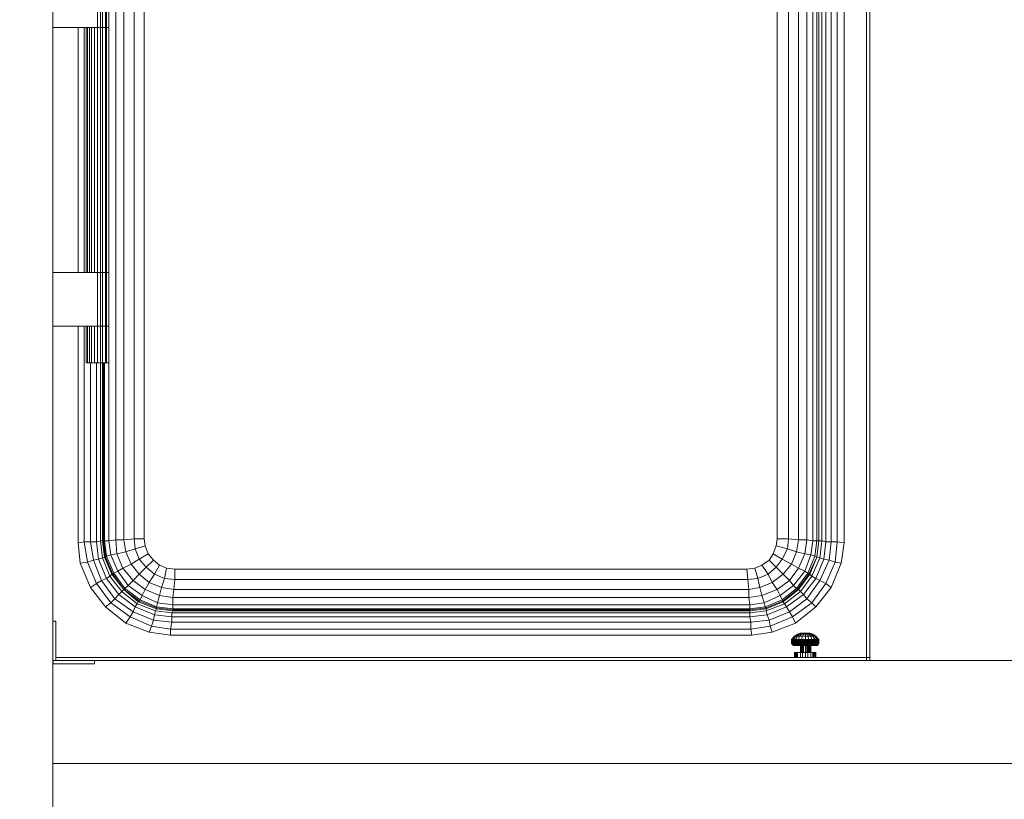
# Model space of a CAD drawing. Header units: millimetres. Extents: x 352 to 350573, y -22 to 37733.
# Tile 102 of 214: x 63345 to 65273, y 18681 to 20206. Entities that reach past the tile are written whole.
import ezdxf

# ---------------------------------------------------------------- set-up
doc = ezdxf.new("R2010")
doc.units = ezdxf.units.MM
doc.layers.add('PDF$_83$new_ifc_RVT-1-В_Этаж$01_Сводный$A-WALL', color=7, linetype='Continuous', true_color=0xdddd6e)
doc.layers.add('PDF$_83$new_ifc_RVT-1-В_Этаж$01_Сводный$M-EQPM', color=7, linetype='Continuous', true_color=0xbababa)

msp = doc.modelspace()

# ---------------------------------------------------------------- linework, layer by layer
at = {"layer": 'PDF$_83$new_ifc_RVT-1-В_Этаж$01_Сводный$A-WALL', "lineweight": 0}
msp.add_lwpolyline([(63410.1, 19029.5), (63410.1, 21551.8), (63209.2, 21551.8), (63209.2, 13951.2), (63410.1, 13951.2), (63410.1, 18948), (63410.1, 18751), (68056.8, 18751), (68056.8, 18952), (65003.4, 18952)], dxfattribs=at)
at = {"layer": 'PDF$_83$new_ifc_RVT-1-В_Этаж$01_Сводный$M-EQPM', "lineweight": 0}
for points in [[(65009.4, 18952), (65009.4, 18957.9), (65009.4, 20630.8), (64689.1, 20951.1), (64663.2, 20951.1), (64663.2, 20863.5)], [(63589.1, 19190.7), (63591.1, 19176.7), (63589.1, 19190.7), (63569.2, 19190.7), (63569.2, 20712.4), (63549.3, 20714.4), (63553.3, 20738.2), (63535.4, 20742.2), (63547.3, 20770), (63537.4, 20776), (63557.3, 20803.9), (63551.3, 20809.8), (63581.1, 20831.7), (63579.2, 20833.7), (63549.3, 20811.8), (63545.3, 20815.8), (63521.5, 20786), (63515.5, 20789.9), (63499.6, 20752.1), (63489.6, 20754.1), (63483.7, 20718.3), (63471.7, 20718.3), (63471.7, 20296.6)], [(63597.1, 19160.8), (63591.1, 19176.7), (63571.2, 19170.8), (63569.2, 19190.7), (63549.3, 19188.7), (63549.3, 20714.4), (63533.4, 20714.4), (63535.4, 20742.2), (63523.5, 20744.2), (63537.4, 20776), (63529.4, 20780), (63551.3, 20809.8), (63549.3, 20811.8), (63527.4, 20782), (63525.4, 20782), (63521.5, 20786), (63507.5, 20750.2), (63499.6, 20752.1), (63495.6, 20718.3), (63483.7, 20718.3), (63483.7, 20368.2)], [(63632.9, 19133), (63648.8, 19131), (64768.7, 19131), (64784.6, 19133), (64798.5, 19138.9), (64812.4, 19148.9), (64820.4, 19160.8), (64826.4, 19176.7), (64828.4, 19190.7), (64828.4, 20712.4), (64826.4, 20726.3), (64820.4, 20742.2), (64812.4, 20754.1), (64798.5, 20764.1), (64784.6, 20770), (64768.7, 20772), (64742.8, 20772), (64768.7, 20772)], [(64826.4, 20726.3), (64820.4, 20742.2), (64838.3, 20752.1), (64848.2, 20732.3), (64866.1, 20738.2), (64870.1, 20714.4), (64870.1, 19188.7), (64886, 19188.7), (64886, 20714.4), (64870.1, 20714.4), (64850.2, 20712.4), (64848.2, 20732.3), (64826.4, 20726.3), (64828.4, 20712.4)], [(64907.9, 20732.3), (64909.9, 20716.3), (64909.9, 19186.7), (64905.9, 19154.8), (64911.9, 19152.9), (64896, 19117.1), (64874.1, 19087.2), (64880.1, 19081.2), (64846.3, 19057.4), (64808.5, 19041.5), (64812.4, 19031.5), (64776.6, 19027.5), (64776.6, 19013.6), (63640.8, 19013.6), (63640.8, 19001.7)], [(64905.9, 20734.2), (64909.9, 20716.3), (64905.9, 20716.3), (64905.9, 19186.7), (64898, 19186.7), (64894, 19158.8), (64882.1, 19160.8), (64886, 19188.7), (64898, 19186.7), (64898, 20716.3), (64905.9, 20716.3), (64903.9, 20736.2)], [(63519.5, 20716.3), (63519.5, 19186.7), (63533.4, 19188.7), (63535.4, 19160.8), (63553.3, 19164.8), (63563.2, 19140.9), (63579.2, 19121), (63567.2, 19109.1), (63547.3, 19133), (63537.4, 19127), (63523.5, 19158.8), (63515.5, 19156.8), (63511.5, 19186.7), (63509.5, 19186.7), (63507.5, 19186.7), (63507.5, 19534.8), (63507.5, 19606.4), (63513.5, 19606.4), (63513.5, 19711.8), (63513.5, 20191.2), (63513.5, 20296.6)], [(63509.5, 19534.8), (63509.5, 19186.7), (63513.5, 19154.8), (63527.4, 19121), (63525.4, 19121), (63549.3, 19091.2), (63527.4, 19121), (63529.4, 19123), (63551.3, 19093.2), (63549.3, 19091.2), (63579.2, 19069.3), (63577.2, 19067.3), (63575.2, 19063.3), (63571.2, 19057.4), (63609, 19041.5), (63611, 19049.4), (63642.8, 19045.4), (63644.8, 19049.4), (64774.6, 19049.4), (64774.6, 19051.4), (64806.5, 19055.4), (64804.5, 19057.4), (64774.6, 19053.4), (64774.6, 19061.4), (63644.8, 19061.4), (63644.8, 19075.3), (63646.8, 19091.2), (63622.9, 19095.2), (63628.9, 19113.1), (63609, 19121), (63618.9, 19138.9), (63607, 19148.9), (63597.1, 19160.8), (63579.2, 19150.9), (63571.2, 19170.8), (63553.3, 19164.8), (63549.3, 19188.7), (63533.4, 19188.7), (63533.4, 20714.4)], [(64850.2, 20712.4), (64850.2, 19190.7), (64870.1, 19188.7), (64866.1, 19164.8), (64882.1, 19160.8), (64870.1, 19133), (64852.2, 19109.1), (64828.4, 19091.2), (64798.5, 19079.3), (64772.7, 19075.3), (63644.8, 19075.3), (63618.9, 19079.3), (63591.1, 19091.2), (63585.1, 19079.3), (63581.1, 19071.3), (63613, 19057.4), (63644.8, 19053.4), (63644.8, 19051.4), (63613, 19055.4), (63613, 19057.4), (63615, 19065.3), (63585.1, 19079.3), (63557.3, 19099.2), (63567.2, 19109.1), (63591.1, 19091.2), (63599, 19105.1), (63579.2, 19121), (63593.1, 19135), (63579.2, 19150.9), (63563.2, 19140.9), (63547.3, 19133), (63535.4, 19160.8), (63523.5, 19158.8), (63519.5, 19186.7), (63511.5, 19186.7), (63511.5, 19534.8)], [(63589.1, 20712.4), (63589.1, 19190.7), (63589.1, 19950.5), (63589.1, 20712.4)], [(64828.4, 19190.7), (64828.4, 19950.5), (64828.4, 20712.4)], [(64864.2, 19025.6), (64858.2, 19037.5), (64896, 19065.3), (64886, 19073.3), (64911.9, 19109.1), (64903.9, 19113.1), (64919.9, 19150.9), (64911.9, 19152.9), (64915.9, 19186.7), (64909.9, 19186.7), (64909.9, 20716.3), (64915.9, 20716.3), (64915.9, 19186.7), (64923.8, 19184.7), (64919.9, 19150.9), (64929.8, 19148.9), (64911.9, 19109.1), (64923.8, 19103.1), (64896, 19065.3), (64903.9, 19057.4)], [(64923.8, 20716.3), (64923.8, 19184.7), (64933.8, 19184.7), (64929.8, 19148.9), (64941.7, 19144.9), (64923.8, 19103.1), (64933.8, 19095.2)], [(64933.8, 20706.4), (64933.8, 19184.7), (64945.7, 19184.7), (64941.7, 19144.9), (64953.7, 19142.9)], [(64945.7, 20694.5), (64945.7, 19184.7), (64959.6, 19182.7)], [(64959.6, 20680.5), (64959.6, 19182.7), (64953.7, 19142.9), (64933.8, 19095.2), (64903.9, 19057.4), (64864.2, 19025.6), (64818.4, 19007.6), (64778.6, 19001.7), (63640.8, 19001.7), (63599, 19007.6), (63553.3, 19025.6)], [(65009.4, 18957.9), (65003.4, 18957.9), (65003.4, 20636.8)], [(63503.6, 20296.6), (63503.6, 20191.2), (63503.6, 19711.8), (63507.5, 19711.8), (63513.5, 19711.8), (63515.5, 19711.8), (63515.5, 20191.2), (63519.5, 20191.2), (63515.5, 20191.2), (63513.5, 20191.2), (63507.5, 20191.2), (63503.6, 20191.2), (63497.6, 20191.2), (63410.1, 20191.2)], [(63515.5, 20296.6), (63515.5, 20191.2), (63513.5, 20191.2), (63507.5, 20191.2), (63503.6, 20191.2), (63497.6, 20191.2), (63497.6, 20296.6)], [(63507.5, 20296.6), (63507.5, 20191.2), (63507.5, 19711.8), (63507.5, 19606.4), (63503.6, 19606.4), (63503.6, 19534.8), (63503.6, 19186.7), (63507.5, 19152.9), (63499.6, 19150.9), (63515.5, 19113.1), (63505.6, 19109.1), (63531.4, 19073.3), (63539.4, 19081.2), (63571.2, 19057.4), (63567.2, 19047.4), (63607, 19031.5), (63609, 19041.5), (63642.8, 19037.5), (63642.8, 19045.4), (64774.6, 19045.4), (64774.6, 19049.4), (64806.5, 19053.4), (64806.5, 19055.4), (64840.3, 19069.3), (64840.3, 19067.3), (64842.3, 19063.3), (64846.3, 19057.4), (64852.2, 19047.4), (64812.4, 19031.5), (64814.4, 19019.6), (64776.6, 19013.6), (64778.6, 19001.7)], [(63519.5, 20296.6), (63519.5, 20191.2), (63519.5, 20296.6)], [(63459.8, 19711.8), (63459.8, 20191.2)], [(63471.7, 20191.2), (63471.7, 19711.8)], [(63477.7, 19711.8), (63477.7, 20191.2)], [(63481.7, 19711.8), (63481.7, 20191.2)], [(63485.7, 19711.8), (63485.7, 20191.2)], [(63491.6, 19711.8), (63491.6, 20191.2)], [(63497.6, 19534.8), (63497.6, 19606.4), (63503.6, 19606.4), (63507.5, 19606.4), (63513.5, 19606.4), (63515.5, 19606.4), (63519.5, 19606.4), (63519.5, 19534.8), (63519.5, 19606.4), (63515.5, 19606.4), (63515.5, 19711.8), (63519.5, 19711.8), (63519.5, 20191.2), (63519.5, 19711.8), (63515.5, 19711.8), (63513.5, 19711.8), (63507.5, 19711.8), (63503.6, 19711.8), (63497.6, 19711.8), (63497.6, 20191.2)], [(63519.5, 20191.2), (63519.5, 20191.2)], [(63519.5, 20191.2), (63519.5, 20191.2)], [(63410.1, 19711.8), (63497.6, 19711.8), (63503.6, 19711.8), (63503.6, 19606.4), (63497.6, 19606.4), (63410.1, 19606.4)], [(63497.6, 19606.4), (63497.6, 19711.8)], [(63519.5, 19711.8), (63519.5, 19711.8)], [(63519.5, 19711.8), (63519.5, 19711.8)], [(63463.8, 19142.9), (63459.8, 19182.7), (63459.8, 19606.4)], [(63471.7, 19606.4), (63471.7, 19184.7), (63477.7, 19144.9), (63495.6, 19103.1), (63505.6, 19109.1), (63489.6, 19148.9), (63499.6, 19150.9), (63495.6, 19184.7), (63503.6, 19186.7), (63507.5, 19186.7), (63511.5, 19154.8), (63525.4, 19121), (63521.5, 19117.1), (63515.5, 19113.1), (63539.4, 19081.2), (63545.3, 19087.2), (63549.3, 19091.2), (63577.2, 19067.3), (63613, 19053.4), (63644.8, 19049.4), (63644.8, 19051.4), (64774.6, 19051.4), (64774.6, 19053.4), (63644.8, 19053.4), (63644.8, 19061.4), (63615, 19065.3), (63618.9, 19079.3), (63622.9, 19095.2), (63599, 19105.1), (63609, 19121), (63593.1, 19135), (63607, 19148.9), (63597.1, 19160.8), (63591.1, 19176.7)], [(63519.5, 19534.8), (63515.5, 19534.8), (63513.5, 19534.8), (63507.5, 19534.8), (63503.6, 19534.8), (63497.6, 19534.8), (63491.6, 19534.8), (63485.7, 19534.8), (63481.7, 19534.8), (63477.7, 19534.8), (63475.7, 19534.8), (63475.7, 19606.4), (63475.7, 19534.8)], [(63477.7, 19534.8), (63477.7, 19606.4)], [(63481.7, 19534.8), (63481.7, 19606.4)], [(63485.7, 19534.8), (63485.7, 19606.4)], [(63491.6, 19534.8), (63491.6, 19606.4)], [(63513.5, 19534.8), (63513.5, 19606.4), (63515.5, 19606.4), (63515.5, 19534.8)], [(63519.5, 19606.4), (63519.5, 19606.4)], [(63519.5, 19606.4), (63519.5, 19606.4)], [(63483.7, 19534.8), (63483.7, 19184.7), (63471.7, 19184.7), (63459.8, 19182.7)], [(63495.6, 19534.8), (63495.6, 19184.7), (63483.7, 19184.7), (63489.6, 19148.9), (63477.7, 19144.9), (63463.8, 19142.9), (63483.7, 19095.2)], [(63475.7, 19534.8), (63475.7, 19534.8)], [(63519.5, 19534.8), (63519.5, 19534.8)], [(64798.5, 19138.9), (64812.4, 19148.9), (64826.4, 19135), (64810.4, 19121), (64818.4, 19105.1), (64840.3, 19121), (64852.2, 19109.1), (64860.2, 19099.2), (64882.1, 19127), (64888, 19123), (64901.9, 19156.8), (64905.9, 19154.8), (64909.9, 19186.7), (64905.9, 19186.7), (64901.9, 19156.8), (64894, 19158.8), (64882.1, 19127), (64870.1, 19133), (64856.2, 19140.9), (64866.1, 19164.8), (64848.2, 19170.8), (64850.2, 19190.7), (64828.4, 19190.7), (64826.4, 19176.7)], [(64909.9, 19186.7), (64909.9, 19186.7)], [(64820.4, 19160.8), (64826.4, 19176.7), (64848.2, 19170.8), (64838.3, 19150.9), (64856.2, 19140.9), (64840.3, 19121), (64826.4, 19135), (64838.3, 19150.9), (64820.4, 19160.8), (64812.4, 19148.9)], [(63599, 19007.6), (63603, 19019.6), (63640.8, 19013.6), (63642.8, 19027.5), (64776.6, 19027.5), (64774.6, 19037.5), (64808.5, 19041.5), (64806.5, 19049.4), (64842.3, 19063.3), (64874.1, 19087.2), (64870.1, 19091.2), (64892, 19121), (64905.9, 19154.8), (64890, 19121), (64888, 19123), (64866.1, 19093.2), (64860.2, 19099.2), (64834.3, 19079.3), (64828.4, 19091.2), (64818.4, 19105.1), (64794.5, 19095.2), (64790.6, 19113.1), (64770.7, 19111.1), (64768.7, 19131), (63648.8, 19131)], [(63607, 19148.9), (63618.9, 19138.9)], [(64905.9, 19154.8), (64905.9, 19154.8)], [(64784.6, 19133), (64798.5, 19138.9), (64810.4, 19121), (64790.6, 19113.1), (64784.6, 19133), (64768.7, 19131)], [(63513.5, 19057.4), (63553.3, 19025.6), (63561.3, 19037.5), (63567.2, 19047.4), (63531.4, 19073.3), (63523.5, 19065.3), (63495.6, 19103.1), (63483.7, 19095.2), (63513.5, 19057.4), (63523.5, 19065.3), (63561.3, 19037.5), (63603, 19019.6), (63607, 19031.5), (63642.8, 19027.5), (63642.8, 19037.5), (64774.6, 19037.5), (64774.6, 19045.4), (64806.5, 19049.4), (64806.5, 19053.4), (64840.3, 19067.3), (64870.1, 19091.2), (64868.1, 19091.2), (64890, 19121), (64892, 19121), (64896, 19117.1), (64903.9, 19113.1), (64880.1, 19081.2), (64886, 19073.3), (64852.2, 19047.4), (64858.2, 19037.5), (64814.4, 19019.6), (64818.4, 19007.6)], [(63549.3, 19091.2), (63549.3, 19091.2)], [(64862.2, 18999.7), (64858.2, 18993.7), (64856.2, 18993.7), (64862.2, 18999.7), (64864.2, 18999.7), (64870.1, 19003.7), (64872.1, 19003.7), (64868.1, 18999.7), (64872.1, 18999.7), (64870.1, 18993.7), (64876.1, 18993.7), (64876.1, 18991.7), (64884, 18991.7), (64890, 18991.7), (64890, 18993.7), (64896, 18993.7), (64894, 18999.7), (64898, 18999.7), (64894, 19003.7), (64896, 19003.7), (64890, 19005.7)], [(64856.2, 18991.7), (64856.2, 18989.7), (64856.2, 18991.7), (64860.2, 18991.7), (64860.2, 18993.7), (64864.2, 18993.7), (64864.2, 18991.7), (64870.1, 18991.7), (64870.1, 18989.7), (64876.1, 18989.7), (64876.1, 18987.8), (64884, 18987.8), (64890, 18987.8), (64890, 18989.7), (64896, 18989.7), (64896, 18991.7), (64901.9, 18991.7), (64901.9, 18993.7), (64905.9, 18993.7), (64901.9, 18999.7), (64903.9, 18999.7), (64898, 19003.7)], [(64856.2, 18989.7), (64856.2, 18987.8), (64856.2, 18989.7), (64860.2, 18989.7), (64860.2, 18991.7), (64864.2, 18991.7), (64864.2, 18989.7), (64870.1, 18989.7), (64870.1, 18987.8), (64876.1, 18987.8), (64876.1, 18985.8), (64884, 18985.8), (64890, 18985.8), (64890, 18987.8), (64896, 18987.8), (64896, 18989.7), (64901.9, 18989.7), (64901.9, 18991.7), (64905.9, 18991.7), (64905.9, 18993.7), (64907.9, 18993.7), (64903.9, 18999.7), (64898, 19003.7), (64896, 19003.7), (64901.9, 18999.7), (64898, 18999.7), (64901.9, 18993.7), (64896, 18993.7), (64896, 18991.7), (64890, 18991.7), (64890, 18989.7), (64884, 18989.7), (64876.1, 18989.7), (64876.1, 18991.7), (64870.1, 18991.7), (64870.1, 18993.7), (64864.2, 18993.7), (64868.1, 18999.7), (64864.2, 18999.7), (64860.2, 18993.7), (64858.2, 18993.7), (64856.2, 18991.7), (64856.2, 18993.7)], [(64856.2, 18987.8), (64858.2, 18985.8), (64856.2, 18985.8), (64856.2, 18987.8), (64860.2, 18987.8), (64860.2, 18989.7), (64864.2, 18989.7), (64864.2, 18987.8), (64870.1, 18987.8), (64870.1, 18985.8), (64876.1, 18985.8), (64876.1, 18983.8), (64884, 18983.8), (64890, 18983.8), (64890, 18985.8), (64896, 18985.8), (64896, 18987.8), (64901.9, 18987.8), (64901.9, 18989.7), (64907.9, 18989.7), (64905.9, 18991.7), (64909.9, 18991.7), (64907.9, 18993.7), (64909.9, 18993.7), (64903.9, 18999.7)], [(64856.2, 18985.8), (64858.2, 18983.8), (64858.2, 18985.8), (64860.2, 18985.8), (64860.2, 18987.8), (64864.2, 18987.8), (64864.2, 18985.8), (64870.1, 18985.8), (64870.1, 18983.8), (64876.1, 18983.8), (64876.1, 18981.8), (64884, 18981.8), (64890, 18981.8), (64890, 18983.8), (64896, 18983.8), (64896, 18985.8), (64901.9, 18985.8), (64901.9, 18987.8), (64905.9, 18987.8), (64907.9, 18989.7), (64909.9, 18989.7), (64909.9, 18991.7), (64909.9, 18993.7)], [(64856.2, 18991.7), (64856.2, 18991.7)], [(64856.2, 18989.7), (64856.2, 18989.7)], [(64856.2, 18987.8), (64856.2, 18987.8)], [(64858.2, 18983.8), (64860.2, 18981.8), (64858.2, 18983.8), (64860.2, 18983.8), (64860.2, 18985.8), (64864.2, 18985.8), (64864.2, 18983.8), (64870.1, 18983.8), (64872.1, 18981.8), (64876.1, 18981.8), (64878.1, 18981.8), (64884, 18981.8), (64888, 18981.8), (64890, 18981.8), (64896, 18981.8), (64896, 18983.8), (64901.9, 18983.8), (64901.9, 18985.8), (64905.9, 18985.8), (64905.9, 18987.8), (64909.9, 18987.8), (64909.9, 18989.7), (64909.9, 18991.7)], [(64862.2, 18981.8), (64864.2, 18981.8), (64862.2, 18981.8), (64864.2, 18981.8), (64862.2, 18981.8), (64864.2, 18981.8), (64862.2, 18981.8), (64866.1, 18981.8), (64868.1, 18981.8), (64874.1, 18981.8), (64872.1, 18981.8), (64878.1, 18981.8), (64884, 18981.8), (64884, 18983.8), (64884, 18985.8), (64884, 18987.8), (64884, 18989.7), (64884, 18991.7), (64884, 18993.7), (64884, 18999.7), (64884, 19003.7), (64884, 19005.7), (64886, 19005.7), (64884, 19005.7), (64888, 19005.7), (64890, 19005.7), (64884, 19005.7), (64890, 19005.7), (64892, 19005.7), (64884, 19005.7), (64892, 19005.7), (64884, 19005.7), (64890, 19005.7), (64894, 19003.7), (64890, 19003.7), (64894, 18999.7), (64888, 18999.7), (64890, 18993.7), (64884, 18993.7), (64876.1, 18993.7), (64878.1, 18999.7), (64872.1, 18999.7), (64876.1, 19003.7), (64872.1, 19003.7), (64876.1, 19005.7), (64882.1, 19005.7), (64874.1, 19005.7), (64882.1, 19005.7), (64874.1, 19005.7), (64868.1, 19003.7), (64874.1, 19005.7), (64876.1, 19005.7), (64882.1, 19005.7), (64880.1, 19005.7)], [(64868.1, 19003.7), (64862.2, 18999.7), (64868.1, 19003.7), (64870.1, 19003.7), (64876.1, 19005.7)], [(64862.2, 18999.7), (64862.2, 18999.7)], [(64868.1, 19003.7), (64868.1, 19003.7)], [(64874.1, 19005.7), (64874.1, 19005.7)], [(64874.1, 19005.7), (64874.1, 19005.7)], [(64876.1, 19005.7), (64876.1, 19005.7)], [(64882.1, 19005.7), (64882.1, 19005.7)], [(64882.1, 19005.7), (64882.1, 19005.7)], [(64884, 19005.7), (64884, 19005.7)], [(64884, 19005.7), (64884, 19005.7)], [(64890, 19005.7), (64890, 19005.7)], [(64892, 19005.7), (64892, 19005.7)], [(64892, 19005.7), (64892, 19005.7)], [(64909.9, 18987.8), (64909.9, 18985.8), (64907.9, 18985.8), (64907.9, 18983.8), (64905.9, 18983.8), (64903.9, 18981.8), (64900, 18981.8), (64898, 18981.8), (64900, 18981.8), (64898, 18981.8), (64894, 18981.8), (64896, 18981.8), (64900, 18981.8), (64901.9, 18983.8), (64905.9, 18983.8), (64905.9, 18985.8), (64907.9, 18985.8), (64909.9, 18987.8), (64909.9, 18989.7)], [(64898, 19003.7), (64898, 19003.7)], [(64903.9, 18999.7), (64903.9, 18999.7)], [(64909.9, 18991.7), (64909.9, 18991.7)], [(64909.9, 18989.7), (64909.9, 18989.7)], [(64909.9, 18987.8), (64909.9, 18987.8)], [(64858.2, 18983.8), (64858.2, 18983.8)], [(64860.2, 18981.8), (64862.2, 18981.8), (64860.2, 18981.8), (64862.2, 18981.8), (64860.2, 18981.8), (64862.2, 18981.8), (64860.2, 18983.8), (64864.2, 18983.8), (64866.1, 18981.8), (64872.1, 18981.8), (64874.1, 18981.8), (64878.1, 18981.8), (64876.1, 18981.8), (64874.1, 18981.8), (64874.1, 18967.9), (64874.1, 18981.8), (64874.1, 18967.9), (64868.1, 18967.9), (64866.1, 18967.9), (64866.1, 18957.9)], [(64860.2, 18981.8), (64860.2, 18981.8)], [(64860.2, 18981.8), (64860.2, 18981.8)], [(64860.2, 18981.8), (64860.2, 18981.8)], [(64864.2, 18981.8), (64866.1, 18981.8), (64864.2, 18981.8), (64866.1, 18981.8), (64864.2, 18981.8), (64868.1, 18981.8), (64872.1, 18981.8)], [(64874.1, 18981.8), (64868.1, 18981.8), (64866.1, 18981.8), (64868.1, 18981.8)], [(64868.1, 18981.8), (64868.1, 18981.8)], [(64868.1, 18981.8), (64868.1, 18981.8)], [(64872.1, 18981.8), (64872.1, 18981.8)], [(64874.1, 18981.8), (64874.1, 18981.8)], [(64876.1, 18981.8), (64876.1, 18967.9)], [(64878.1, 18981.8), (64878.1, 18981.8)], [(64878.1, 18981.8), (64878.1, 18967.9), (64884, 18967.9), (64888, 18967.9), (64888, 18981.8)], [(64880.1, 18981.8), (64880.1, 18967.9)], [(64884, 18981.8), (64884, 18981.8)], [(64884, 18981.8), (64884, 18981.8)], [(64884, 18957.9), (64884, 18967.9), (64884, 18981.8), (64888, 18981.8), (64894, 18981.8), (64888, 18981.8), (64890, 18981.8), (64892, 18981.8), (64894, 18981.8), (64894, 18967.9), (64898, 18967.9), (64900, 18967.9), (64901.9, 18967.9), (64903.9, 18967.9), (64903.9, 18957.9)], [(64886, 18967.9), (64886, 18981.8)], [(64888, 18981.8), (64888, 18981.8)], [(64890, 18967.9), (64890, 18981.8)], [(64892, 18981.8), (64892, 18981.8)], [(64898, 18981.8), (64894, 18981.8), (64898, 18981.8), (64901.9, 18981.8), (64903.9, 18981.8), (64905.9, 18981.8), (64903.9, 18981.8)], [(64894, 18981.8), (64894, 18981.8)], [(64894, 18981.8), (64894, 18981.8)], [(64898, 18981.8), (64898, 18981.8)], [(64898, 18981.8), (64898, 18981.8)], [(64901.9, 18981.8), (64900, 18981.8), (64901.9, 18981.8), (64903.9, 18981.8), (64901.9, 18981.8), (64903.9, 18981.8), (64901.9, 18981.8), (64900, 18981.8), (64901.9, 18981.8), (64903.9, 18981.8), (64905.9, 18981.8), (64907.9, 18983.8), (64909.9, 18985.8)], [(64905.9, 18981.8), (64903.9, 18981.8), (64905.9, 18981.8), (64907.9, 18981.8), (64905.9, 18981.8), (64907.9, 18981.8), (64907.9, 18983.8)], [(64907.9, 18983.8), (64907.9, 18983.8)], [(63410.1, 18948), (63410.1, 18950), (63412.1, 18952), (63416, 18952), (63416, 18957.9)], [(63410.1, 18946), (63412.1, 18946), (63410.1, 18948), (63410.1, 18952)], [(63412.1, 18946), (63491.6, 18946), (63491.6, 18952)], [(64862.2, 18957.9), (64862.2, 18967.9), (64864.2, 18967.9), (64866.1, 18967.9)], [(64864.2, 18967.9), (64864.2, 18957.9)], [(64868.1, 18967.9), (64868.1, 18957.9)], [(64874.1, 18957.9), (64874.1, 18967.9), (64878.1, 18967.9), (64878.1, 18957.9)], [(64888, 18957.9), (64888, 18967.9), (64894, 18967.9), (64894, 18957.9)], [(64898, 18967.9), (64898, 18957.9)], [(64900, 18967.9), (64900, 18957.9)], [(64901.9, 18967.9), (64901.9, 18957.9)], [(63410.1, 18948), (63410.1, 18948)], [(63410.1, 18946), (63410.1, 18946)]]:
    msp.add_lwpolyline(points, dxfattribs=at)
for points in [[(63475.7, 20191.2), (63475.7, 19711.8)], [(63519.5, 19711.8), (63519.5, 19606.4)], [(63575.2, 19063.3), (63611, 19049.4), (63613, 19053.4), (63613, 19055.4), (63579.2, 19069.3), (63581.1, 19071.3), (63551.3, 19093.2), (63557.3, 19099.2), (63537.4, 19127), (63529.4, 19123), (63515.5, 19156.8), (63513.5, 19154.8), (63511.5, 19154.8), (63507.5, 19152.9), (63521.5, 19117.1), (63545.3, 19087.2)], [(63632.9, 19133), (63628.9, 19113.1), (63648.8, 19111.1), (63646.8, 19091.2), (64772.7, 19091.2), (64772.7, 19075.3), (64774.6, 19061.4), (64802.5, 19065.3), (64804.5, 19057.4), (64838.3, 19071.3), (64866.1, 19093.2), (64868.1, 19091.2), (64840.3, 19069.3), (64838.3, 19071.3), (64834.3, 19079.3), (64802.5, 19065.3), (64798.5, 19079.3), (64794.5, 19095.2), (64772.7, 19091.2), (64770.7, 19111.1), (63648.8, 19111.1), (63648.8, 19131), (63632.9, 19133), (63618.9, 19138.9)], [(65003.4, 18957.9), (63416, 18957.9), (63416, 19029.5), (63410.1, 19029.5), (63410.1, 18952), (63416, 18952), (65003.4, 18952)], [(64888, 19005.7), (64890, 19003.7), (64888, 19003.7), (64888, 18999.7), (64884, 18999.7), (64878.1, 18999.7), (64880.1, 19003.7), (64876.1, 19003.7), (64878.1, 19005.7), (64876.1, 19005.7), (64882.1, 19005.7), (64878.1, 19005.7), (64880.1, 19005.7), (64880.1, 19003.7), (64884, 19003.7), (64888, 19003.7), (64886, 19005.7)], [(64882.1, 19005.7), (64880.1, 19005.7), (64884, 19005.7)], [(64892, 19005.7), (64898, 19003.7)], [(64892, 18981.8), (64892, 18967.9)]]:
    msp.add_lwpolyline(points, close=True, dxfattribs=at)

doc.saveas('drawing.dxf')
